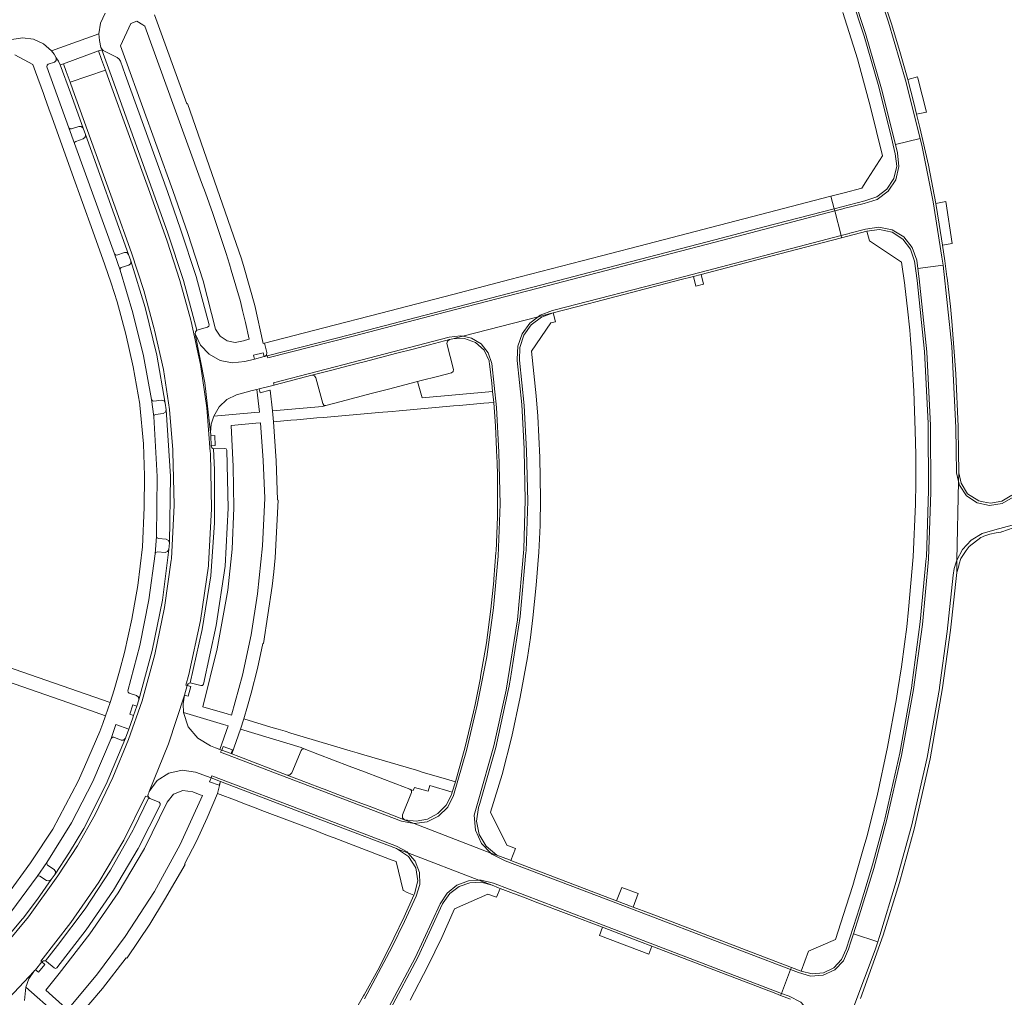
# Model space of a CAD drawing. Header units: metres. Extents: x 166325 to 190320, y 381923 to 404576.
# Tile 144 of 256: x 167761 to 167909, y 387225 to 387372. Entities that reach past the tile are written whole.
import ezdxf

# ---------------------------------------------------------------- set-up
doc = ezdxf.new("R2010")
doc.units = ezdxf.units.M
doc.layers.add('B-WE-VH-VERHARDING_ASFALT-GV', color=8, linetype='Continuous', lineweight=18)
doc.layers.add('B-WE-VH-VERHARDING_BETONSTRAATSTEEN-GV', color=8, linetype='Continuous', lineweight=18)

msp = doc.modelspace()

# ---------------------------------------------------------------- linework, layer by layer
at = {"layer": 'B-WE-VH-VERHARDING_ASFALT-GV', "flags": 128}
msp.add_lwpolyline([(167758.155, 387223.039), (167763.428, 387228.636), (167763.539, 387228.762), (167763.65, 387228.889), (167764.606, 387230.063), (167764.454, 387230.189), (167768.967, 387236.025), (167773.193, 387242.072), (167776.958, 387248.421), (167780.25, 387255.028), (167780.721, 387254.805), (167780.58, 387255.064), (167780.63, 387255.355), (167780.714, 387255.544), (167780.797, 387255.734), (167783.68, 387262.908), (167786.103, 387270.251), (167786.492, 387271.713), (167786.305, 387271.757), (167786.726, 387273.326), (167788.481, 387281.458), (167789.69, 387289.689), (167789.716, 387289.913), (167790.145, 387298.283), (167789.988, 387306.662), (167789.966, 387306.885), (167789.457, 387313.484), (167788.499, 387320.033), (167787.094, 387326.501), (167787.039, 387326.688), (167785.413, 387332.685), (167783.487, 387338.593), (167780.86, 387345.924), (167774.766, 387362.79), (167774.198, 387364.361), (167768.872, 387362.528), (167769.29, 387361.358), (167775.45, 387344.282), (167778.131, 387336.818), (167779.991, 387331.159), (167781.541, 387325.408), (167781.594, 387325.181), (167782.945, 387319.248), (167783.859, 387313.233), (167784.331, 387307.167), (167784.342, 387306.941), (167784.555, 387298.86), (167784.137, 387290.787), (167784.113, 387290.571), (167783.105, 387283.422), (167781.635, 387276.354), (167779.71, 387269.396), (167777.685, 387263.549), (167775.325, 387257.828), (167772.64, 387252.253), (167769.979, 387247.566), (167767.044, 387243.046), (167762.6, 387236.846), (167757.702, 387230.998)], dxfattribs=at)
at = {"layer": 'B-WE-VH-VERHARDING_BETONSTRAATSTEEN-GV', "flags": 128}
for points in [[(167877.183, 387402.19), (167884.903, 387380.832), (167886.803, 387375.377), (167888.594, 387369.885), (167891.011, 387361.554), (167893.108, 387353.136), (167896.831, 387354.049), (167894.612, 387362.852), (167892.078, 387371.569), (167890.667, 387375.864), (167889.194, 387380.139), (167880.8, 387403.445)], [(167778.025, 387371.395), (167778.921, 387371.736), (167779.834, 387371.165), (167780.121, 387370.986), (167784.559, 387358.751), (167788.67, 387347.442), (167789.238, 387345.88), (167790.371, 387342.764), (167792.351, 387336.726), (167792.865, 387335.157), (167793.135, 387334.244), (167794.524, 387329.536), (167794.838, 387328.18), (167795.262, 387326.348), (167795.845, 387323.827), (167795.266, 387323.666), (167794.954, 387323.58), (167793.726, 387323.335), (167792.499, 387323.581), (167791.461, 387324.281), (167790.772, 387325.327), (167788.905, 387332.604), (167786.618, 387339.76), (167784.35, 387346.217), (167777.261, 387365.799), (167776.457, 387368.017)], [(167773.67, 387367.411), (167773.723, 387367.436), (167773.607, 387367.589), (167773.52, 387367.761), (167773.288, 387368.786), (167773.215, 387369.834), (167766.094, 387367.233), (167766.469, 387366.742), (167766.787, 387366.212), (167767.139, 387365.704), (167767.386, 387365.137), (167767.878, 387365.296), (167773.163, 387367.234)], [(167774.198, 387364.361), (167773.614, 387365.973), (167773.163, 387367.234), (167767.878, 387365.296), (167768.295, 387364.143), (167768.872, 387362.528)], [(167790.069, 387309.292), (167790.051, 387309.531), (167790.033, 387309.77), (167789.157, 387317.25), (167787.723, 387324.644), (167787.749, 387324.958), (167787.936, 387325.211), (167785.955, 387332.654), (167783.539, 387339.967), (167775.243, 387362.97), (167773.67, 387367.411), (167773.163, 387367.234), (167773.614, 387365.973), (167774.198, 387364.361), (167774.766, 387362.79), (167780.86, 387345.924), (167783.487, 387338.593), (167785.413, 387332.685), (167787.039, 387326.688), (167787.094, 387326.501), (167788.499, 387320.033), (167789.457, 387313.484), (167789.966, 387306.885), (167789.988, 387306.662), (167790.145, 387298.283), (167789.716, 387289.913), (167789.69, 387289.689), (167788.481, 387281.458), (167786.726, 387273.326), (167786.305, 387271.757), (167786.492, 387271.713), (167786.667, 387271.966), (167786.936, 387272.115), (167788.736, 387280.118), (167790.059, 387288.213), (167790.619, 387296.171), (167790.605, 387304.148), (167790.478, 387307.318), (167790.235, 387307.501), (167790.134, 387307.787)], [(167773.67, 387367.411), (167775.243, 387362.97), (167783.539, 387339.967), (167785.955, 387332.654), (167787.936, 387325.211), (167789.565, 387325.632), (167789.751, 387325.78), (167789.788, 387326.015), (167787.853, 387333.266), (167785.517, 387340.397), (167783.516, 387346.087), (167777.149, 387363.675), (167776.444, 387365.677), (167776.258, 387366.01), (167775.976, 387366.266), (167774.034, 387367.201), (167773.868, 387367.304), (167773.723, 387367.436)], [(167770.825, 387355.601), (167768.918, 387360.913), (167767.386, 387365.137), (167767.139, 387365.704), (167766.787, 387366.212), (167766.804, 387365.824), (167766.534, 387365.546), (167765.573, 387365.235), (167765.411, 387365.085), (167765.4, 387364.865), (167768.71, 387355.65), (167768.867, 387355.496), (167769.087, 387355.498), (167770.174, 387355.88), (167770.554, 387355.868)], [(167894.951, 387362.915), (167895.856, 387359.405), (167896.28, 387357.718), (167897.763, 387358.034), (167896.469, 387363.125), (167896.406, 387363.343)], [(167775.549, 387336.685), (167775.698, 387336.52), (167775.92, 387336.505), (167777.047, 387336.9), (167777.434, 387336.866), (167777.684, 387336.569), (167771.18, 387354.641), (167771.153, 387354.255), (167770.856, 387354.007), (167769.76, 387353.598), (167769.594, 387353.483), (167769.563, 387353.283)], [(167896.481, 387334.471), (167900.272, 387334.959), (167900.095, 387336.2), (167898.776, 387344.539), (167897.116, 387352.816), (167896.831, 387354.049), (167893.108, 387353.136), (167893.39, 387351.913), (167893.626, 387349.862), (167893.149, 387347.854), (167892.017, 387346.128), (167890.365, 387344.89), (167888.39, 387344.289), (167885.284, 387343.497), (167885.176, 387343.47), (167883.966, 387343.149), (167884.92, 387339.444), (167886.16, 387339.754), (167886.241, 387339.776), (167888.594, 387340.398), (167890.614, 387340.706), (167892.617, 387340.305), (167894.363, 387339.244), (167895.641, 387337.65), (167896.298, 387335.716)], [(167883.884, 387343.469), (167883.394, 387345.374), (167873.951, 387342.919), (167854.467, 387337.854), (167845.96, 387335.642), (167835.067, 387332.81), (167826.486, 387330.579), (167815.646, 387327.771), (167807.051, 387325.544), (167798.128, 387323.238), (167798.468, 387321.809), (167798.423, 387321.455), (167798.147, 387321.228), (167798.543, 387321.326), (167798.731, 387321.373), (167811.134, 387324.562), (167865.904, 387338.792), (167873.367, 387340.741)], [(167900.177, 387338.006), (167901.657, 387338.222), (167900.685, 387344.584), (167899.183, 387344.26), (167899.697, 387341.136)], [(167860.407, 387333.035), (167884.92, 387339.444), (167883.966, 387343.149), (167865.967, 387338.461), (167859.388, 387336.743), (167840.705, 387331.888), (167825.543, 387327.97), (167811.463, 387324.312), (167798.64, 387321.009), (167798.543, 387321.326), (167798.147, 387321.228), (167798.083, 387321.212), (167796.621, 387320.842), (167795.16, 387320.46), (167793.288, 387320.257), (167791.443, 387320.635), (167789.802, 387321.558), (167788.521, 387322.939), (167787.723, 387324.644), (167789.157, 387317.25), (167790.033, 387309.77), (167790.129, 387311.045), (167790.499, 387312.268), (167791.326, 387313.639), (167792.491, 387314.737), (167793.909, 387315.481), (167796.306, 387316.098), (167796.99, 387316.274), (167797.311, 387316.359), (167798.772, 387316.726), (167799.57, 387316.928), (167799.474, 387317.251), (167812.612, 387320.655), (167825.937, 387324.126), (167827.623, 387324.36), (167827.999, 387324.281), (167839.332, 387327.227), (167839.646, 387327.464), (167841.507, 387328.152), (167841.679, 387328.186)], [(167798.543, 387321.326), (167798.64, 387321.009), (167811.463, 387324.312), (167825.543, 387327.97), (167840.705, 387331.888), (167859.388, 387336.743), (167865.967, 387338.461), (167883.966, 387343.149), (167883.884, 387343.469), (167873.367, 387340.741), (167865.904, 387338.792), (167811.134, 387324.562), (167798.731, 387321.373)], [(167896.481, 387334.471), (167896.298, 387335.716), (167895.641, 387337.65), (167894.363, 387339.244), (167892.617, 387340.305), (167890.614, 387340.706), (167888.594, 387340.398), (167886.241, 387339.776), (167886.16, 387339.754), (167884.92, 387339.444), (167885.006, 387339.109), (167888.819, 387340.1), (167890.722, 387340.348), (167892.596, 387339.934), (167894.217, 387338.907), (167895.392, 387337.39), (167895.981, 387335.564), (167896.384, 387332.678), (167897.467, 387321.963), (167898.018, 387311.208), (167898.022, 387311.027), (167898.094, 387301.038), (167897.76, 387291.054), (167897.745, 387290.88), (167896.835, 387281.294), (167895.571, 387271.748), (167895.548, 387271.578), (167893.753, 387261.52), (167891.49, 387251.556), (167891.385, 387251.184), (167889.63, 387244.669), (167887.676, 387238.211), (167886.782, 387235.425), (167885.67, 387231.982), (167884.993, 387230.414), (167883.813, 387229.178), (167882.278, 387228.428), (167880.578, 387228.258), (167878.925, 387228.689), (167877.445, 387229.249), (167877.321, 387228.929), (167878.488, 387228.479), (167880.317, 387227.921), (167882.224, 387228.054), (167883.958, 387228.859), (167885.29, 387230.232), (167886.043, 387231.989), (167886.41, 387233.112), (167886.796, 387234.316), (167887.657, 387237.011), (167889.832, 387244.119), (167891.766, 387251.297), (167894.028, 387261.142), (167895.806, 387271.086), (167897.16, 387280.886), (167898.098, 387290.735), (167898.445, 387300.797), (167898.376, 387310.864), (167897.805, 387321.908), (167896.69, 387332.91)], [(167874.367, 387336.344), (167885.006, 387339.109), (167884.92, 387339.444), (167860.407, 387333.035), (167841.679, 387328.186), (167841.507, 387328.152), (167839.646, 387327.464), (167839.332, 387327.227), (167841.001, 387327.66), (167841.608, 387327.818), (167846.874, 387329.174), (167848.006, 387329.463), (167860.673, 387332.759), (167862.695, 387333.289), (167863.856, 387333.593)], [(167888.819, 387340.1), (167889.173, 387338.663), (167894.013, 387335.455), (167894.518, 387331.947), (167894.526, 387331.878), (167894.919, 387328.425), (167895.253, 387325.176), (167895.362, 387323.804), (167895.511, 387321.92), (167895.882, 387316.014), (167896.094, 387310.101), (167896.152, 387306.407), (167896.157, 387302.713), (167896.147, 387300.846), (167896.141, 387300.355), (167896.126, 387298.98), (167895.791, 387291.058), (167895.087, 387283.16), (167894.795, 387280.527), (167894.465, 387277.898), (167893.994, 387274.483), (167893.486, 387271.073), (167893.282, 387269.758), (167891.928, 387262.404), (167890.354, 387255.093), (167888.776, 387248.93), (167888.25, 387247.067), (167887.049, 387242.808), (167886.679, 387241.565), (167886.188, 387240.016), (167885.705, 387238.465), (167884.091, 387233.451), (167880.013, 387231.672), (167878.925, 387228.689), (167880.578, 387228.258), (167882.278, 387228.428), (167883.813, 387229.178), (167884.993, 387230.414), (167885.67, 387231.982), (167886.782, 387235.425), (167887.676, 387238.211), (167889.63, 387244.669), (167891.385, 387251.184), (167891.49, 387251.556), (167893.753, 387261.52), (167895.548, 387271.578), (167895.571, 387271.748), (167896.835, 387281.294), (167897.745, 387290.88), (167897.76, 387291.054), (167898.094, 387301.038), (167898.022, 387311.027), (167898.018, 387311.208), (167897.467, 387321.963), (167896.384, 387332.678), (167895.981, 387335.564), (167895.392, 387337.39), (167894.217, 387338.907), (167892.596, 387339.934), (167890.722, 387340.348)], [(167776.395, 387334.241), (167778.334, 387327.83), (167779.919, 387321.323), (167781.148, 387314.739), (167781.267, 387314.542), (167781.49, 387314.483), (167782.638, 387314.634), (167783.017, 387314.533), (167783.211, 387314.193), (167781.932, 387321.446), (167780.2, 387328.605), (167778.024, 387335.641), (167777.998, 387335.256), (167777.709, 387335.001), (167776.583, 387334.606), (167776.416, 387334.461)], [(167896.481, 387334.471), (167896.69, 387332.91), (167897.805, 387321.908), (167898.376, 387310.864), (167898.445, 387300.797), (167898.098, 387290.735), (167897.16, 387280.886), (167895.806, 387271.086), (167894.028, 387261.142), (167891.766, 387251.297), (167889.832, 387244.119), (167887.657, 387237.011), (167886.796, 387234.316), (167890.444, 387233.111), (167890.696, 387233.88), (167890.749, 387234.052), (167893.231, 387242.174), (167895.484, 387250.362), (167895.532, 387250.536), (167897.872, 387260.826), (167899.714, 387271.216), (167899.738, 387271.389), (167900.872, 387279.841), (167901.794, 387288.319), (167901.94, 387289.298), (167902.221, 387290.248), (167902.285, 387290.418), (167902.366, 387290.576), (167902.594, 387302.384), (167902.282, 387303.715), (167902.259, 387307.104), (167902.206, 387310.493), (167901.588, 387322.754), (167900.272, 387334.959)], [(167863.856, 387333.593), (167862.695, 387333.289), (167863.056, 387331.8), (167864.217, 387332.104)], [(167839.332, 387327.227), (167827.999, 387324.281), (167829.289, 387324.012), (167830.74, 387323.121), (167831.806, 387321.794), (167832.361, 387320.185), (167833.049, 387313.526), (167833.418, 387306.841), (167833.589, 387299.013), (167833.311, 387291.188), (167832.587, 387283.391), (167831.578, 387276.031), (167830.157, 387268.739), (167828.531, 387261.9), (167826.598, 387255.142), (167825.732, 387253.392), (167824.35, 387252.014), (167822.598, 387251.154), (167820.674, 387250.904), (167832.2, 387246.427), (167830.787, 387247.887), (167829.875, 387249.923), (167829.711, 387252.148), (167830.315, 387254.296), (167832.642, 387262.587), (167834.511, 387270.993), (167836.214, 387281.564), (167837.189, 387292.227), (167837.38, 387299.648), (167837.227, 387307.07), (167837.243, 387307.35), (167836.852, 387313.997), (167836.177, 387320.621), (167836.172, 387320.804), (167836.25, 387322.786), (167836.899, 387324.661), (167838.065, 387326.266)], [(167833.082, 387246.156), (167831.505, 387247.48), (167830.455, 387249.252), (167830.053, 387251.272), (167830.342, 387253.311), (167830.56, 387253.935), (167832.937, 387262.365), (167834.824, 387270.917), (167834.957, 387271.59), (167835.088, 387272.263), (167835.121, 387272.453), (167836.616, 387282.059), (167837.486, 387291.741), (167837.501, 387291.913), (167837.748, 387299.463), (167837.578, 387307.015), (167837.202, 387313.86), (167836.513, 387320.681), (167836.559, 387322.601), (167837.167, 387324.422), (167838.282, 387325.985), (167839.807, 387327.151), (167841.608, 387327.818), (167841.001, 387327.66), (167839.332, 387327.227), (167838.065, 387326.266), (167836.899, 387324.661), (167836.25, 387322.786), (167836.172, 387320.804), (167836.177, 387320.621), (167836.852, 387313.997), (167837.243, 387307.35), (167837.227, 387307.07), (167837.38, 387299.648), (167837.189, 387292.227), (167836.214, 387281.564), (167834.511, 387270.993), (167832.642, 387262.587), (167830.315, 387254.296), (167829.711, 387252.148), (167829.875, 387249.923), (167830.787, 387247.887), (167832.2, 387246.427)], [(167835.227, 387245.352), (167835.908, 387247.161), (167834.613, 387247.64), (167832.171, 387252.626), (167833.892, 387258.283), (167835.35, 387264.014), (167836.624, 387269.958), (167837.741, 387275.933), (167838.171, 387278.906), (167838.543, 387281.887), (167839.051, 387286.816), (167839.434, 387291.757), (167839.639, 387295.8), (167839.69, 387299.847), (167839.566, 387306.037), (167839.28, 387312.221), (167839.034, 387315.331), (167838.322, 387322.009), (167841.245, 387326.293), (167841.939, 387326.46), (167841.608, 387327.818), (167839.807, 387327.151), (167838.282, 387325.985), (167837.167, 387324.422), (167836.559, 387322.601), (167836.513, 387320.681), (167837.202, 387313.86), (167837.578, 387307.015), (167837.748, 387299.463), (167837.501, 387291.913), (167837.486, 387291.741), (167836.616, 387282.059), (167835.121, 387272.453), (167835.088, 387272.263), (167834.957, 387271.59), (167834.824, 387270.917), (167832.937, 387262.365), (167830.56, 387253.935), (167830.342, 387253.311), (167830.053, 387251.272), (167830.455, 387249.252), (167831.505, 387247.48), (167833.082, 387246.156), (167835.009, 387245.429)], [(167825.966, 387323.777), (167826.493, 387323.89), (167827.999, 387324.281), (167827.623, 387324.36), (167825.937, 387324.126), (167812.612, 387320.655), (167799.474, 387317.251), (167799.57, 387316.928), (167799.755, 387316.976), (167805.259, 387318.395), (167808.262, 387319.178), (167810.71, 387319.816), (167812.467, 387320.274), (167813.154, 387320.452), (167815.608, 387321.089), (167818.043, 387321.721), (167820.497, 387322.358), (167822.952, 387322.995)], [(167833.19, 387303.45), (167833.212, 387302.248), (167833.229, 387297.08), (167832.987, 387291.917), (167832.978, 387291.738), (167832.665, 387287.717), (167832.645, 387287.457), (167832.213, 387283.185), (167831.567, 387278.092), (167830.666, 387273.037), (167830.631, 387272.87), (167830.228, 387270.863), (167829.822, 387268.856), (167829.58, 387267.719), (167828.32, 387262.435), (167826.864, 387257.201), (167826.387, 387255.63), (167826.332, 387255.413), (167826.27, 387255.246), (167825.474, 387253.673), (167824.241, 387252.414), (167822.685, 387251.585), (167820.952, 387251.264), (167819.203, 387251.48), (167819.077, 387251.524), (167820.674, 387250.904), (167822.598, 387251.154), (167824.35, 387252.014), (167825.732, 387253.392), (167826.598, 387255.142), (167828.531, 387261.9), (167830.157, 387268.739), (167831.578, 387276.031), (167832.587, 387283.391), (167833.311, 387291.188), (167833.589, 387299.013), (167833.418, 387306.841), (167833.049, 387313.526), (167832.361, 387320.185), (167831.806, 387321.794), (167830.74, 387323.121), (167829.289, 387324.012), (167827.999, 387324.281), (167826.493, 387323.89), (167828.247, 387323.962), (167829.896, 387323.359), (167831.19, 387322.173), (167831.934, 387320.583), (167831.971, 387320.409), (167832.004, 387320.15), (167832.35, 387317.235), (167832.479, 387315.959), (167832.645, 387314.314), (167832.894, 387310.763), (167833.071, 387307.207), (167833.081, 387307.033), (167833.146, 387305.242)], [(167821.183, 387317.47), (167821.712, 387317.606), (167824.156, 387318.237), (167826.305, 387318.792), (167826.539, 387318.969), (167826.59, 387319.258), (167825.604, 387323.175), (167825.675, 387323.542), (167825.966, 387323.777), (167822.952, 387322.995), (167820.497, 387322.358), (167818.043, 387321.721), (167815.608, 387321.089), (167813.154, 387320.452), (167812.467, 387320.274), (167810.71, 387319.816), (167808.262, 387319.178), (167805.259, 387318.395), (167805.643, 387318.324), (167805.887, 387318.019), (167806.894, 387314.14), (167807.069, 387313.908), (167807.356, 387313.857), (167809.486, 387314.414), (167811.949, 387315.057), (167814.384, 387315.693), (167816.826, 387316.331), (167819.261, 387316.968)], [(167799.341, 387313.044), (167799.478, 387311.405), (167802.088, 387311.624), (167803.01, 387311.701), (167806.002, 387311.973), (167807.009, 387312.054), (167815.361, 387312.783), (167815.97, 387312.842), (167816.724, 387312.907), (167817.344, 387312.963), (167818.395, 387313.06), (167826.585, 387313.78), (167827.482, 387313.851), (167831.138, 387314.179), (167832.645, 387314.314), (167832.479, 387315.959), (167821.844, 387315.004), (167821.183, 387317.47), (167819.261, 387316.968), (167816.826, 387316.331), (167814.384, 387315.693), (167811.949, 387315.057), (167809.486, 387314.414), (167807.356, 387313.857), (167806.876, 387313.693)], [(167799.341, 387313.044), (167798.977, 387316.15), (167798.927, 387316.144), (167797.471, 387315.78), (167797.311, 387316.359), (167796.99, 387316.274), (167797.38, 387312.858), (167796.682, 387312.798), (167790.499, 387312.268), (167790.129, 387311.045), (167790.033, 387309.77), (167790.051, 387309.531), (167790.069, 387309.292), (167790.668, 387309.318), (167790.733, 387307.813), (167790.134, 387307.787), (167790.235, 387307.501), (167790.478, 387307.318), (167792.165, 387307.402), (167792.387, 387307.339), (167792.483, 387307.129), (167792.674, 387298.387), (167792.208, 387289.655), (167790.888, 387280.724), (167788.943, 387271.908), (167788.808, 387271.714), (167788.574, 387271.681), (167787.129, 387272.064), (167786.936, 387272.115), (167786.667, 387271.966), (167786.492, 387271.713), (167787.062, 387271.562), (167786.673, 387270.1), (167786.103, 387270.251), (167785.889, 387268.935), (167785.951, 387267.603), (167791.977, 387265.838), (167792.65, 387265.641), (167791.408, 387262.079), (167791.652, 387261.98), (167791.699, 387261.961), (167791.907, 387262.524), (167793.323, 387262.003), (167793.115, 387261.44), (167793.207, 387261.399), (167794.531, 387265.093), (167795.024, 387266.648), (167795.601, 387268.586), (167796.126, 387270.538), (167797.065, 387274.273), (167797.902, 387278.032), (167797.998, 387278.013), (167799.298, 387286.66), (167799.52, 387288.798), (167799.741, 387290.937), (167800.212, 387299.612), (167800.107, 387299.625), (167799.877, 387305.52), (167799.478, 387311.405)], [(167781.482, 387312.214), (167781.977, 387303.177), (167781.903, 387294.126), (167781.977, 387293.91), (167782.185, 387293.813), (167783.351, 387293.711), (167783.692, 387293.532), (167783.816, 387293.167), (167783.975, 387303.2), (167783.345, 387313.214), (167783.243, 387312.835), (167782.898, 387312.65), (167781.74, 387312.514), (167781.55, 387312.417)], [(167796.83, 387311.177), (167797.527, 387311.24), (167797.921, 387305.581), (167798.164, 387299.914), (167797.819, 387292.702), (167797.086, 387285.519), (167796.144, 387279.34), (167794.835, 387273.228), (167793.166, 387267.204), (167792.495, 387267.404), (167788.856, 387268.487), (167791.019, 387277.199), (167792.621, 387286.031), (167793.266, 387292.215), (167793.532, 387298.427), (167793.418, 387304.643), (167793.14, 387310.843)], [(167786.936, 387272.115), (167787.129, 387272.064), (167788.574, 387271.681), (167788.808, 387271.714), (167788.943, 387271.908), (167790.888, 387280.724), (167792.208, 387289.655), (167792.674, 387298.387), (167792.483, 387307.129), (167792.387, 387307.339), (167792.165, 387307.402), (167790.478, 387307.318), (167790.605, 387304.148), (167790.619, 387296.171), (167790.059, 387288.213), (167788.736, 387280.118)], [(167781.701, 387291.526), (167780.75, 387284.574), (167779.372, 387277.694), (167777.574, 387270.912), (167777.594, 387270.673), (167777.776, 387270.518), (167778.873, 387270.166), (167779.162, 387269.928), (167779.204, 387269.556), (167781.255, 387276.98), (167782.771, 387284.532), (167783.744, 387292.173), (167783.551, 387291.849), (167783.192, 387291.73), (167782.021, 387291.802), (167781.805, 387291.729)], [(167774.884, 387269.137), (167743.523, 387280.039), (167743.873, 387281.046), (167744.167, 387281.89), (167742.882, 387282.337), (167742.591, 387281.499), (167742.238, 387280.48), (167730.45, 387284.571), (167727.88, 387285.463), (167727.53, 387284.482), (167727.159, 387283.508), (167729.534, 387282.682), (167753.351, 387274.399), (167753.051, 387273.534), (167752.709, 387272.551), (167753.962, 387272.113), (167754.301, 387273.065), (167754.624, 387273.973), (167768.693, 387269.07), (167774.223, 387267.143)], [(167834.343, 387245.305), (167832.338, 387246.284), (167832.2, 387246.427), (167820.674, 387250.904), (167820.662, 387250.902), (167818.748, 387251.287), (167801.498, 387257.852), (167791.521, 387261.666), (167791.652, 387261.98), (167791.408, 387262.079), (167790.754, 387262.331), (167790.002, 387262.62), (167788.082, 387263.758), (167786.673, 387265.491), (167785.951, 387267.603), (167785.889, 387268.935), (167786.103, 387270.251), (167783.68, 387262.908), (167780.797, 387255.734), (167782.008, 387257.386), (167783.723, 387258.504), (167785.723, 387258.945), (167787.75, 387258.651), (167790.092, 387257.774), (167790.201, 387258.087), (167805.509, 387252.277), (167817.988, 387247.517), (167819.588, 387246.63), (167819.718, 387246.482), (167830.414, 387242.382), (167830.761, 387242.401), (167832.597, 387241.916), (167849.117, 387235.589), (167875.931, 387225.338), (167877.321, 387228.929), (167851.02, 387238.966)], [(167825.389, 387257.631), (167822.017, 387258.614), (167821.005, 387258.928), (167813.07, 387261.262), (167812.099, 387261.573), (167811.04, 387261.873), (167810.045, 387262.174), (167802.1, 387264.535), (167801.226, 387264.798), (167800.182, 387265.115), (167799.109, 387265.429), (167795.024, 387266.648), (167794.531, 387265.093), (167803.665, 387262.347), (167804.105, 387262.147), (167806.174, 387261.358), (167808.522, 387260.462), (167810.865, 387259.568), (167813.214, 387258.671), (167815.569, 387257.773), (167817.917, 387256.877), (167820.029, 387256.071), (167820.509, 387255.885), (167820.701, 387256.357), (167822.777, 387255.781), (167823.01, 387256.623), (167826.387, 387255.63), (167826.864, 387257.201)], [(167766.606, 387243.305), (167768.769, 387246.583), (167770.816, 387249.934), (167770.939, 387250.143), (167774.316, 387256.841), (167777.196, 387263.768), (167776.938, 387263.485), (167776.556, 387263.473), (167775.464, 387263.913), (167775.237, 387263.903), (167775.083, 387263.736), (167772.323, 387257.262), (167769.083, 387251.015), (167765.382, 387245.029), (167765.359, 387244.819), (167765.495, 387244.658), (167766.471, 387244.009), (167766.677, 387243.684)], [(167801.544, 387258.199), (167804.477, 387257.083), (167806.83, 387256.187), (167807.099, 387256.085), (167809.185, 387255.291), (167811.524, 387254.4), (167813.885, 387253.501), (167816.225, 387252.61), (167819.077, 387251.524), (167819.203, 387251.48), (167818.898, 387251.786), (167818.886, 387252.218), (167820.253, 387255.573), (167820.243, 387255.868), (167820.029, 387256.071), (167817.917, 387256.877), (167815.569, 387257.773), (167813.214, 387258.671), (167810.865, 387259.568), (167808.522, 387260.462), (167806.174, 387261.358), (167804.105, 387262.147), (167803.824, 387262.112), (167803.635, 387261.902), (167802.272, 387258.533), (167801.974, 387258.223)], [(167793.207, 387261.399), (167793.115, 387261.44), (167791.699, 387261.961), (167791.652, 387261.98), (167791.521, 387261.666), (167801.498, 387257.852), (167818.748, 387251.287), (167820.662, 387250.902), (167820.674, 387250.904), (167819.077, 387251.524), (167816.225, 387252.61), (167813.885, 387253.501), (167811.524, 387254.4), (167809.185, 387255.291), (167807.099, 387256.085), (167806.83, 387256.187), (167804.477, 387257.083), (167801.544, 387258.199), (167794.297, 387260.981)], [(167819.718, 387246.482), (167819.588, 387246.63), (167817.988, 387247.517), (167805.509, 387252.277), (167790.201, 387258.087), (167790.092, 387257.774), (167791.513, 387257.237), (167792.805, 387256.744), (167805.58, 387251.881), (167818.028, 387247.127), (167818.18, 387247.071)], [(167791.079, 387255.422), (167794.013, 387254.306), (167794.894, 387253.971), (167797.148, 387253.113), (167797.718, 387252.892), (167805.654, 387249.89), (167806.516, 387249.538), (167807.644, 387249.1), (167808.64, 387248.738), (167816.294, 387245.818), (167817.22, 387245.467), (167817.959, 387245.187), (167818.996, 387240.837), (167819.047, 387240.809), (167819.611, 387240.541), (167820.637, 387240.105), (167820.734, 387240.326), (167821.212, 387242.268), (167820.891, 387244.242), (167819.824, 387245.933), (167818.18, 387247.071), (167818.028, 387247.127), (167805.58, 387251.881), (167792.805, 387256.744), (167791.513, 387257.237)], [(167765.152, 387230.218), (167766.979, 387232.525), (167771.147, 387238.087), (167774.944, 387243.909), (167778.352, 387249.966), (167778.459, 387250.171), (167780.721, 387254.805), (167780.25, 387255.028), (167776.958, 387248.421), (167773.193, 387242.072), (167768.967, 387236.025), (167764.454, 387230.189), (167764.606, 387230.063), (167764.855, 387230.224)], [(167765.152, 387230.218), (167765.325, 387230.117), (167766.477, 387229.166), (167766.694, 387229.089), (167766.898, 387229.196), (167771.297, 387234.926), (167775.41, 387240.865), (167779.147, 387247.148), (167782.43, 387253.68), (167782.425, 387253.924), (167782.261, 387254.104), (167780.891, 387254.686), (167780.721, 387254.805), (167778.459, 387250.171), (167778.352, 387249.966), (167774.944, 387243.909), (167771.147, 387238.087), (167766.979, 387232.525)], [(167765.208, 387225.806), (167767.247, 387228.328), (167771.844, 387234.282), (167776.128, 387240.465), (167780.076, 387247.146), (167783.483, 387254.118), (167784.437, 387255.309), (167785.855, 387255.872), (167787.366, 387255.658), (167788.437, 387255.249), (167788.812, 387255.106), (167785.453, 387247.753), (167781.564, 387240.666), (167777.166, 387233.884), (167773.016, 387228.254), (167768.523, 387222.894), (167768.297, 387223.092), (167768.204, 387223.174)], [(167835.227, 387245.352), (167835.009, 387245.429), (167833.082, 387246.156), (167832.2, 387246.427), (167832.338, 387246.284), (167834.343, 387245.305), (167851.02, 387238.966), (167877.321, 387228.929), (167877.445, 387229.249), (167856.089, 387237.389), (167853.63, 387238.336), (167851.139, 387239.283)], [(167763.94, 387242.939), (167759.98, 387237.553), (167755.66, 387232.451), (167750.999, 387227.659), (167750.911, 387227.448), (167750.997, 387227.237), (167751.778, 387226.372), (167751.922, 387226.011), (167751.76, 387225.658), (167756.93, 387230.874), (167761.664, 387236.488), (167761.809, 387236.668), (167763.961, 387239.533), (167766.021, 387242.466), (167765.7, 387242.26), (167765.327, 387242.336), (167764.347, 387242.997), (167764.131, 387243.055)], [(167875.931, 387225.338), (167849.117, 387235.589), (167832.597, 387241.916), (167830.761, 387242.401), (167830.414, 387242.382), (167832.418, 387241.614), (167833.377, 387241.229), (167833.617, 387241.133), (167837.78, 387239.546), (167838.898, 387239.125), (167848.986, 387235.283), (167854.569, 387233.166), (167856.442, 387232.453), (167875.091, 387225.305), (167875.81, 387225.027)], [(167854.398, 387240.354), (167851.899, 387241.28), (167851.139, 387239.283), (167853.63, 387238.336)], [(167855.96, 387231.225), (167856.442, 387232.453), (167854.569, 387233.166), (167848.986, 387235.283), (167848.541, 387234.047), (167848.731, 387233.984)], [(167875.931, 387225.338), (167877.12, 387224.894), (167878.839, 387224.024), (167880.122, 387222.585), (167880.791, 387220.778), (167880.752, 387218.851), (167880.013, 387217.071), (167879.791, 387216.599), (167879.264, 387215.444), (167882.745, 387213.802), (167883.271, 387214.946), (167886.846, 387223.356), (167890.065, 387231.909), (167890.444, 387233.111), (167886.796, 387234.316), (167886.41, 387233.112), (167886.043, 387231.989), (167885.29, 387230.232), (167883.958, 387228.859), (167882.224, 387228.054), (167880.317, 387227.921), (167878.488, 387228.479), (167877.321, 387228.929)]]:
    msp.add_lwpolyline(points, close=True, dxfattribs=at)
for points in [[(167885.178, 387373.022), (167887.386, 387366.066), (167889.368, 387358.777), (167891.155, 387351.437), (167888.907, 387347.927), (167888.026, 387346.555), (167885.382, 387345.891), (167883.394, 387345.374), (167883.884, 387343.469), (167888.485, 387344.662), (167890.3, 387345.251), (167891.813, 387346.414), (167892.849, 387348.016), (167893.288, 387349.872), (167893.081, 387351.769), (167892.375, 387354.821), (167890.5, 387362.167), (167888.383, 387369.447), (167888.335, 387369.601), (167886.517, 387375.144)], [(167886.517, 387375.144), (167888.335, 387369.601), (167888.383, 387369.447), (167890.5, 387362.167), (167892.375, 387354.821), (167893.081, 387351.769), (167893.288, 387349.872), (167892.849, 387348.016), (167891.813, 387346.414), (167890.3, 387345.251), (167888.485, 387344.662), (167883.884, 387343.469), (167883.966, 387343.149), (167885.176, 387343.47), (167885.284, 387343.497), (167888.39, 387344.289), (167890.365, 387344.89), (167892.017, 387346.128), (167893.149, 387347.854), (167893.626, 387349.862), (167893.39, 387351.913), (167893.108, 387353.136), (167891.011, 387361.554), (167888.594, 387369.885), (167886.803, 387375.377)], [(167890.667, 387375.864), (167892.078, 387371.569), (167894.612, 387362.852), (167896.831, 387354.049), (167897.116, 387352.816), (167898.776, 387344.539), (167900.095, 387336.2), (167900.272, 387334.959), (167901.588, 387322.754), (167902.206, 387310.493), (167902.259, 387307.104), (167902.282, 387303.715), (167902.594, 387302.384), (167902.62, 387303.706), (167902.598, 387306.997), (167902.55, 387310.287), (167902.543, 387310.669), (167902.206, 387318.622), (167901.598, 387326.559), (167901.372, 387328.746), (167901.128, 387330.9), (167900.868, 387333.051), (167900.84, 387333.228), (167900.519, 387335.618), (167900.177, 387338.006), (167899.697, 387341.136), (167899.183, 387344.26), (167898.075, 387350.015), (167896.776, 387355.73), (167896.74, 387355.889), (167896.28, 387357.718), (167895.856, 387359.405), (167894.951, 387362.915), (167893.777, 387367.133), (167892.504, 387371.323), (167892.451, 387371.491), (167891.724, 387373.745)], [(167757.264, 387372.154), (167756.493, 387371.673), (167755.663, 387371.304), (167756.899, 387367.831), (167758.193, 387368.312), (167760.093, 387368.965), (167761.721, 387369.224), (167763.354, 387369.003), (167764.855, 387368.32), (167766.094, 387367.233), (167773.215, 387369.834), (167773.454, 387371.441), (167774.149, 387372.909)], [(167774.149, 387372.909), (167773.454, 387371.441), (167773.215, 387369.834), (167773.288, 387368.786), (167773.52, 387367.761), (167773.607, 387367.589), (167773.723, 387367.436), (167773.868, 387367.304), (167774.034, 387367.201), (167775.976, 387366.266), (167776.258, 387366.01), (167776.444, 387365.677), (167777.149, 387363.675), (167783.516, 387346.087), (167785.517, 387340.397), (167787.853, 387333.266), (167789.788, 387326.015), (167789.751, 387325.78), (167789.565, 387325.632), (167787.936, 387325.211), (167787.749, 387324.958), (167787.723, 387324.644), (167788.521, 387322.939), (167789.802, 387321.558), (167791.443, 387320.635), (167793.288, 387320.257), (167795.16, 387320.46), (167796.621, 387320.842), (167796.474, 387321.423), (167797.936, 387321.793), (167798.083, 387321.212), (167798.147, 387321.228), (167798.423, 387321.455), (167798.468, 387321.809), (167798.128, 387323.238), (167797.958, 387323.195), (167796.693, 387328.932), (167795.086, 387334.583), (167794.655, 387335.912), (167786.54, 387359.305), (167786.464, 387359.269), (167781.598, 387372.674)], [(167759.98, 387237.553), (167763.94, 387242.939), (167765.382, 387245.029), (167769.083, 387251.015), (167772.323, 387257.262), (167775.083, 387263.736), (167775.78, 387265.801), (167777.696, 387265.098), (167778.321, 387266.842), (167778.429, 387267.169), (167777.861, 387267.358), (167778.343, 387268.778), (167778.903, 387268.601), (167779.204, 387269.556), (167779.162, 387269.928), (167778.873, 387270.166), (167777.776, 387270.518), (167777.594, 387270.673), (167777.574, 387270.912), (167779.372, 387277.694), (167780.75, 387284.574), (167781.701, 387291.526), (167781.903, 387294.126), (167781.977, 387303.177), (167781.482, 387312.214), (167781.148, 387314.739), (167779.919, 387321.323), (167778.334, 387327.83), (167776.395, 387334.241), (167775.549, 387336.685), (167769.563, 387353.283), (167768.71, 387355.65), (167765.4, 387364.865), (167765.411, 387365.085), (167765.573, 387365.235), (167766.534, 387365.546), (167766.804, 387365.824), (167766.787, 387366.212), (167766.469, 387366.742), (167766.094, 387367.233), (167764.855, 387368.32), (167763.354, 387369.003), (167761.721, 387369.224), (167760.093, 387368.965)], [(167760.578, 387366.66), (167763.262, 387365.181), (167763.666, 387364.107), (167764.854, 387360.814), (167765.016, 387360.392), (167765.442, 387359.207), (167765.865, 387357.988), (167766.138, 387357.299), (167769.206, 387348.759), (167772.321, 387340.124), (167774.128, 387335.05), (167775.079, 387332.272), (167775.949, 387329.467), (167777.257, 387324.596), (167778.362, 387319.675), (167779.358, 387314.07), (167779.386, 387313.915), (167779.917, 387308.089), (167780.097, 387303.283), (167780.007, 387298.475), (167779.762, 387292.592), (167779.095, 387286.742), (167778.175, 387281.681), (167777.062, 387276.659), (167776.331, 387273.849), (167775.51, 387271.064), (167775.203, 387270.099), (167774.884, 387269.137), (167774.223, 387267.143), (167773.785, 387265.954), (167773.333, 387264.77), (167771.028, 387259.453), (167770.084, 387257.274), (167766.268, 387250.051), (167763.117, 387245.295), (167762.92, 387244.997), (167759.368, 387240.085)], [(167757.702, 387230.998), (167762.6, 387236.846), (167767.044, 387243.046), (167769.979, 387247.566), (167772.64, 387252.253), (167775.325, 387257.828), (167777.685, 387263.549), (167779.71, 387269.396), (167781.635, 387276.354), (167783.105, 387283.422), (167784.113, 387290.571), (167784.137, 387290.787), (167784.555, 387298.86), (167784.342, 387306.941), (167784.331, 387307.167), (167783.859, 387313.233), (167782.945, 387319.248), (167781.594, 387325.181), (167781.541, 387325.408), (167779.991, 387331.159), (167778.131, 387336.818), (167775.45, 387344.282), (167769.29, 387361.358), (167768.872, 387362.528), (167768.295, 387364.143), (167767.878, 387365.296), (167767.386, 387365.137), (167768.918, 387360.913), (167770.825, 387355.601), (167771.18, 387354.641), (167777.684, 387336.569), (167778.024, 387335.641), (167780.2, 387328.605), (167781.932, 387321.446), (167783.211, 387314.193), (167783.345, 387313.214), (167783.975, 387303.2), (167783.816, 387293.167), (167783.744, 387292.173), (167782.771, 387284.532), (167781.255, 387276.98), (167779.204, 387269.556), (167778.903, 387268.601), (167778.429, 387267.169), (167778.321, 387266.842), (167777.696, 387265.098), (167777.196, 387263.768), (167774.316, 387256.841), (167770.939, 387250.143), (167770.816, 387249.934), (167768.769, 387246.583), (167766.606, 387243.305), (167766.021, 387242.466), (167763.961, 387239.533), (167761.809, 387236.668), (167761.664, 387236.488), (167756.93, 387230.874)], [(167910.625, 387300.326), (167909.115, 387299.434), (167907.387, 387299.138), (167906.319, 387299.349), (167905.666, 387299.478), (167903.97, 387300.54), (167902.976, 387302.134), (167902.62, 387303.706), (167902.594, 387302.384), (167902.721, 387301.846), (167903.812, 387300.266), (167905.405, 387299.193), (167907.279, 387298.776), (167909.176, 387299.073), (167910.834, 387300.042)], [(167910.834, 387300.042), (167909.176, 387299.073), (167907.279, 387298.776), (167905.405, 387299.193), (167903.812, 387300.266), (167902.721, 387301.846), (167902.594, 387302.384), (167902.366, 387290.576), (167903.176, 387292.155), (167904.506, 387293.585), (167906.175, 387294.599), (167908.056, 387295.121), (167910.656, 387295.825)], [(167910.656, 387295.825), (167908.056, 387295.121), (167906.175, 387294.599), (167904.506, 387293.585), (167903.176, 387292.155), (167902.366, 387290.576), (167902.33, 387288.713), (167902.568, 387289.534), (167902.707, 387290.015), (167902.943, 387290.831), (167903.757, 387292.009), (167904.043, 387292.423), (167904.197, 387292.645), (167905.961, 387293.968), (167906.186, 387294.079), (167906.414, 387294.181), (167907.314, 387294.491), (167908.249, 387294.674), (167908.601, 387294.726), (167908.952, 387294.789), (167909.041, 387294.807), (167909.129, 387294.825), (167911.697, 387295.741)], [(167887.823, 387224.556), (167891.262, 387234.12), (167893.693, 387242.054), (167895.901, 387250.052), (167898.312, 387260.633), (167900.206, 387271.318), (167901.372, 387280.003), (167902.33, 387288.713), (167902.366, 387290.576), (167902.285, 387290.418), (167902.221, 387290.248), (167901.94, 387289.298), (167901.794, 387288.319), (167900.872, 387279.841), (167899.738, 387271.389), (167899.714, 387271.216), (167897.872, 387260.826), (167895.532, 387250.536), (167895.484, 387250.362), (167893.231, 387242.174), (167890.749, 387234.052), (167890.696, 387233.88), (167890.444, 387233.111), (167890.065, 387231.909), (167886.846, 387223.356)], [(167769.964, 387221.601), (167773.734, 387226.082), (167777.328, 387230.704), (167777.399, 387230.628), (167777.447, 387230.677), (167780.86, 387235.747), (167783.073, 387239.431), (167786.213, 387244.744), (167786.113, 387244.798), (167787.88, 387248.243), (167789.498, 387251.76), (167791.079, 387255.422), (167791.513, 387257.237), (167791.301, 387256.675), (167789.88, 387257.212), (167790.092, 387257.774), (167787.75, 387258.651), (167785.723, 387258.945), (167783.723, 387258.504), (167782.008, 387257.386), (167780.797, 387255.734), (167780.714, 387255.544), (167780.63, 387255.355), (167780.58, 387255.064), (167780.721, 387254.805), (167780.891, 387254.686), (167782.261, 387254.104), (167782.425, 387253.924), (167782.43, 387253.68), (167779.147, 387247.148), (167775.41, 387240.865), (167771.297, 387234.926), (167766.898, 387229.196), (167766.694, 387229.089), (167766.477, 387229.166), (167765.325, 387230.117), (167765.152, 387230.218), (167764.855, 387230.224), (167764.606, 387230.063), (167765.071, 387229.684), (167764.115, 387228.51), (167763.65, 387228.889), (167763.539, 387228.762), (167763.428, 387228.636), (167762.685, 387227.511), (167762.204, 387226.251), (167766.882, 387222.143)], [(167813.174, 387224.493), (167817.378, 387232.358), (167819.217, 387236.151), (167820.966, 387239.986), (167821.526, 387241.727), (167821.467, 387243.555), (167820.794, 387245.256), (167819.718, 387246.482), (167818.18, 387247.071), (167819.824, 387245.933), (167820.891, 387244.242), (167821.212, 387242.268), (167820.734, 387240.326), (167820.637, 387240.105), (167819.146, 387236.86), (167817.617, 387233.632), (167817.107, 387232.58), (167815.185, 387228.815), (167813.152, 387225.11), (167813.063, 387224.954), (167811.563, 387222.425)], [(167816.567, 387222.726), (167820.8, 387230.663), (167824.58, 387238.826), (167825.616, 387240.418), (167827.092, 387241.614), (167828.864, 387242.297), (167830.414, 387242.382), (167819.718, 387246.482), (167820.794, 387245.256), (167821.467, 387243.555), (167821.526, 387241.727), (167820.966, 387239.986), (167819.217, 387236.151), (167817.378, 387232.358), (167813.174, 387224.493)], [(167817.055, 387222.889), (167821.216, 387230.753), (167824.95, 387238.828), (167825.025, 387238.987), (167826.036, 387240.379), (167827.414, 387241.41), (167829.036, 387241.986), (167830.755, 387242.056), (167832.418, 387241.614), (167830.414, 387242.382), (167828.864, 387242.297), (167827.092, 387241.614), (167825.616, 387240.418), (167824.58, 387238.826), (167820.8, 387230.663), (167816.567, 387222.726)], [(167820.065, 387224.288), (167822.734, 387229.445), (167824.807, 387233.728), (167826.735, 387238.079), (167831.743, 387240.29), (167833.078, 387239.806), (167833.617, 387241.133), (167833.377, 387241.229), (167832.418, 387241.614), (167830.755, 387242.056), (167829.036, 387241.986), (167827.414, 387241.41), (167826.036, 387240.379), (167825.025, 387238.987), (167824.95, 387238.828), (167821.216, 387230.753), (167817.055, 387222.889)], [(167762.026, 387224.237), (167762.204, 387226.251), (167762.685, 387227.511), (167763.428, 387228.636), (167758.155, 387223.039)], [(167878.839, 387224.024), (167877.12, 387224.894), (167875.931, 387225.338), (167875.81, 387225.027), (167877.285, 387224.456)]]:
    msp.add_lwpolyline(points, dxfattribs=at)

doc.saveas('drawing.dxf')
